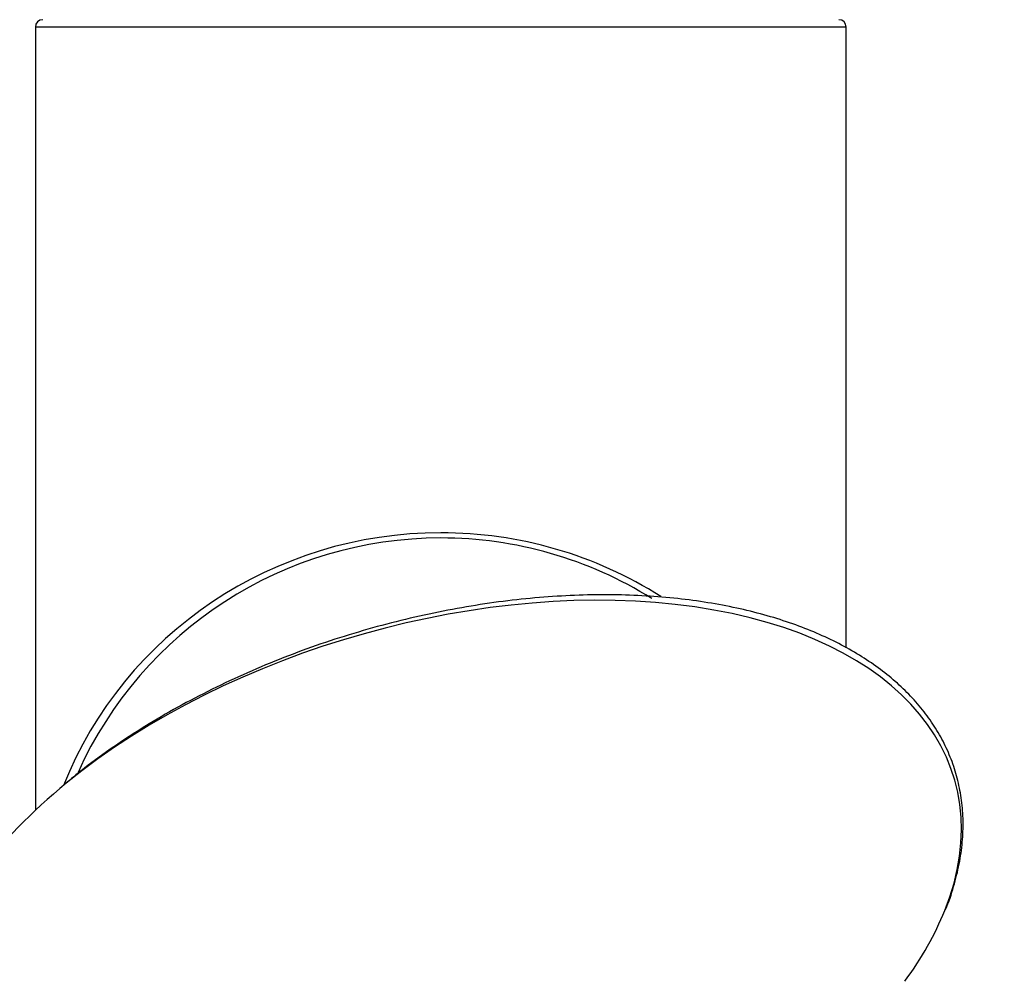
# Model space of a CAD drawing. Header units: millimetres. Extents: x 344 to 984, y 298 to 684.
# Tile 9 of 20: x 917 to 984, y 375 to 440. Entities that reach past the tile are written whole.
import ezdxf

# ---------------------------------------------------------------- set-up
doc = ezdxf.new("R2010")
doc.units = ezdxf.units.MM

msp = doc.modelspace()

# ---------------------------------------------------------------- linework, layer by layer
at = {"color": 7, "linetype": 'Continuous', "lineweight": 25}
for p, q in [((917.78, 439.485), (917.78, 386.374)), ((972.78, 397.388), (972.78, 439.485))]:
    msp.add_line(p, q, dxfattribs=at)
at = {"color": 8, "linetype": 'Continuous', "lineweight": 25}
msp.add_line((972.78, 439.485), (917.78, 439.485), dxfattribs=at)
at = {"color": 7, "linetype": 'Continuous', "lineweight": 25}
for centre, start, end in [((918.28, 439.485), 90, 180), ((972.28, 439.485), 0, 90)]:
    msp.add_arc(centre, 0.5, start, end, dxfattribs=at)
at = {"color": 8, "linetype": 'Continuous', "lineweight": 25}
for start, end in [(90, 155.7128), (57.98306, 90)]:
    msp.add_arc((945.28, 377.838), 27, start, end, dxfattribs=at)
for centre, major_axis, ratio, start_param, end_param in [((945.28, 378.192), (27.5, 0), 0.981818, 1.570796, 2.767693), ((945.28, 378.192), (27.5, 0), 0.981818, 0.996845, 1.570796), ((945.359, 378.433), (34.772, 10.01), 0.569316, 5.866251, 8.500391)]:
    msp.add_ellipse(centre, major_axis=major_axis, ratio=ratio, start_param=start_param, end_param=end_param, dxfattribs=at)
at = {"color": 7, "linetype": 'Continuous', "lineweight": 25}
for start_param, end_param in [(2.217206, 2.507812), (5.649404, 5.866251)]:
    msp.add_ellipse((945.359, 378.433), major_axis=(34.772, 10.01), ratio=0.569316, start_param=start_param, end_param=end_param, dxfattribs=at)
msp.add_open_spline([(979.512, 379.643), (979.514, 379.646), (979.747, 380.157), (980.073, 381.185), (980.466, 382.705), (980.677, 384.192), (980.732, 385.635), (980.63, 387.031), (980.379, 388.377), (979.984, 389.668), (979.449, 390.904), (978.778, 392.08), (977.976, 393.196), (977.045, 394.25), (975.989, 395.238), (974.81, 396.158), (973.513, 397.008), (972.101, 397.785), (970.574, 398.485), (968.936, 399.108), (967.189, 399.648), (965.336, 400.104), (963.38, 400.471), (961.325, 400.745), (959.177, 400.923), (956.941, 401), (954.626, 400.973), (952.241, 400.838), (949.795, 400.592), (947.301, 400.234), (944.773, 399.761), (942.224, 399.174), (939.67, 398.474), (937.128, 397.661), (934.615, 396.74), (932.148, 395.714), (929.745, 394.59), (927.424, 393.373), (925.2, 392.075), (923.096, 390.699), (921.335, 389.438), (920.327, 388.605), (919.936, 388.281)], degree=3, knots=[0, 0, 0, 0, 0.000194, 0.0259955, 0.0508573, 0.0748176, 0.0979341, 0.1202841, 0.1419613, 0.1630719, 0.1837297, 0.2040508, 0.2241504, 0.2441412, 0.264133, 0.2842098, 0.3044651, 0.3250017, 0.3459194, 0.3673144, 0.3892769, 0.4118902, 0.4352283, 0.4593547, 0.4843205, 0.510163, 0.5369045, 0.564551, 0.5930917, 0.6224982, 0.6527246, 0.6837078, 0.715368, 0.7476102, 0.7803259, 0.8133947, 0.8466876, 0.8800693, 0.9133846, 0.9464665, 0.9791825, 1, 1, 1, 1], dxfattribs=at)

doc.saveas('drawing.dxf')
